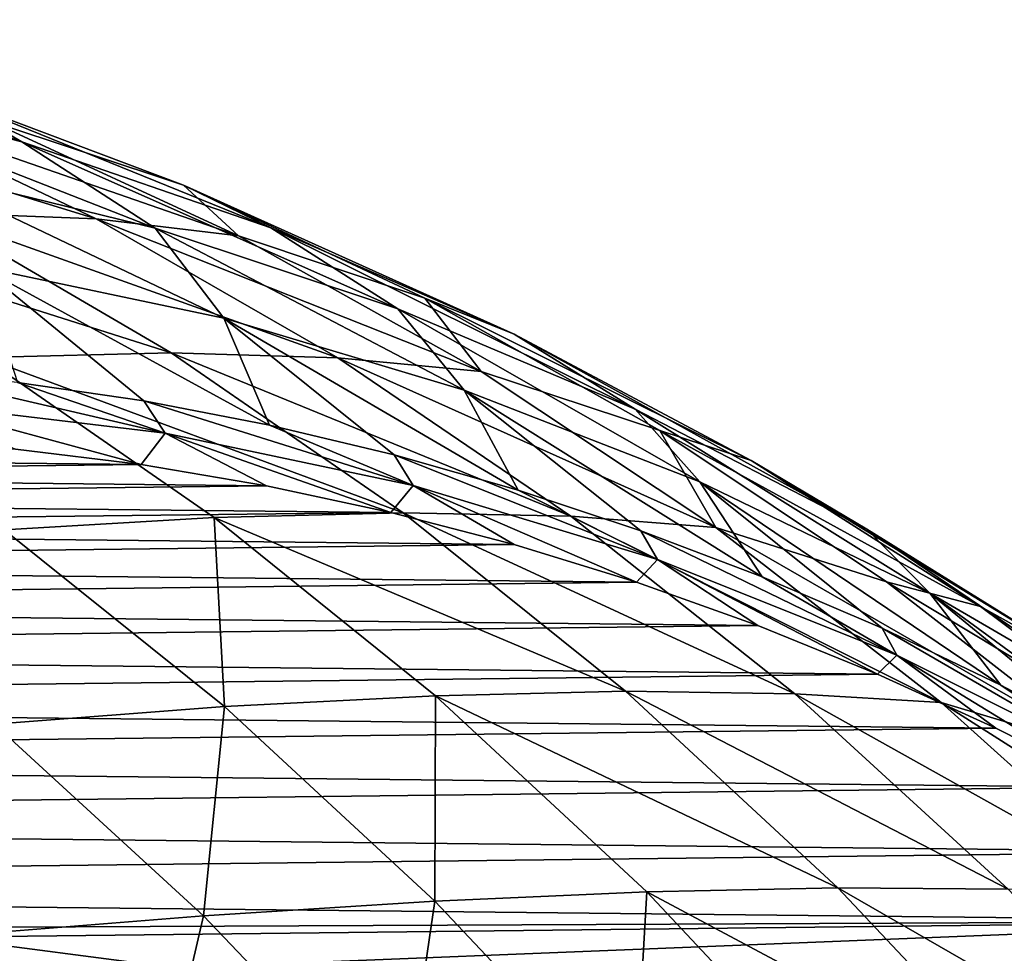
# Model space of a CAD drawing. Header units: metres. Extents: x -13 to 104, y -17 to 17.
# Tile 229 of 235: x 95.24 to 98.65, y 12.76 to 16. Entities that reach past the tile are written whole.
import ezdxf

# ---------------------------------------------------------------- set-up
doc = ezdxf.new("R2010")
doc.units = ezdxf.units.M
doc.layers.add('solid_508351', color=7, linetype='CONTINUOUS')

msp = doc.modelspace()

# ---------------------------------------------------------------- linework, layer by layer
at = {"layer": 'solid_508351'}
for points in [[(94.072037, 16.002737, -8.078006), (94.365005, 15.804489, -6.880344), (95.243172, 15.578973, -7.495245)], [(94.945602, 15.751188, -8.689679), (94.072037, 16.002737, -8.078006), (95.243172, 15.578973, -7.495245)], [(94.365005, 15.804489, -6.880344), (94.85025, 15.488715, -5.839772), (95.705536, 15.27916, -6.438648)], [(95.243172, 15.578973, -7.495245), (94.365005, 15.804489, -6.880344), (95.705536, 15.27916, -6.438648)], [(94.06839, 15.751528, -12.369276), (94.638489, 15.723315, -11.327935), (95.501083, 15.311637, -11.931931)], [(94.927055, 15.33376, -12.970524), (94.06839, 15.751528, -12.369276), (95.501083, 15.311637, -11.931931)], [(94.945602, 15.751188, -8.689679), (95.243172, 15.578973, -7.495245), (96.106689, 15.280827, -8.099884)], [(95.803368, 15.428659, -9.290293), (94.945602, 15.751188, -8.689679), (96.106689, 15.280827, -8.099884)], [(95.12751, 15.653109, -10.237406), (94.945602, 15.751188, -8.689679), (95.803368, 15.428659, -9.290293)], [(94.638489, 15.723315, -11.327935), (95.12751, 15.653109, -10.237406), (95.994324, 15.252916, -10.844357)], [(95.501083, 15.311637, -11.931931), (94.638489, 15.723315, -11.327935), (95.994324, 15.252916, -10.844357)], [(95.994324, 15.252916, -10.844357), (95.12751, 15.653109, -10.237406), (95.803368, 15.428659, -9.290293)], [(95.243172, 15.578973, -7.495245), (95.705536, 15.27916, -6.438648), (96.547211, 14.999305, -7.027997)], [(96.106689, 15.280827, -8.099884), (95.243172, 15.578973, -7.495245), (96.547211, 14.999305, -7.027997)], [(94.85025, 15.488715, -5.839772), (95.097267, 15.145127, -4.659662), (95.943291, 14.966262, -5.252056)], [(95.705536, 15.27916, -6.438648), (94.85025, 15.488715, -5.839772), (95.943291, 14.966262, -5.252056)], [(95.803368, 15.428659, -9.290293), (96.106689, 15.280827, -8.099884), (96.95153, 14.91144, -8.691445)], [(96.641472, 15.036602, -9.877142), (95.803368, 15.428659, -9.290293), (96.95153, 14.91144, -8.691445)], [(95.994324, 15.252916, -10.844357), (95.803368, 15.428659, -9.290293), (96.641472, 15.036602, -9.877142)], [(94.27964, 15.31783, -13.960279), (94.927055, 15.33376, -12.970524), (95.760727, 14.846325, -13.554264)], [(95.109108, 14.829995, -14.541078), (94.27964, 15.31783, -13.960279), (95.760727, 14.846325, -13.554264)], [(94.927055, 15.33376, -12.970524), (95.501083, 15.311637, -11.931931), (96.338837, 14.829529, -12.518531)], [(95.760727, 14.846325, -13.554264), (94.927055, 15.33376, -12.970524), (96.338837, 14.829529, -12.518531)], [(95.501083, 15.311637, -11.931931), (95.994324, 15.252916, -10.844357), (96.836685, 14.781283, -11.434187)], [(96.338837, 14.829529, -12.518531), (95.501083, 15.311637, -11.931931), (96.836685, 14.781283, -11.434187)], [(95.705536, 15.27916, -6.438648), (95.943291, 14.966262, -5.252056), (96.77729, 14.717051, -5.836028)], [(96.547211, 14.999305, -7.027997), (95.705536, 15.27916, -6.438648), (96.77729, 14.717051, -5.836028)], [(96.106689, 15.280827, -8.099884), (96.547211, 14.999305, -7.027997), (97.371414, 14.650437, -7.605109)], [(96.95153, 14.91144, -8.691445), (96.106689, 15.280827, -8.099884), (97.371414, 14.650437, -7.605109)], [(96.836685, 14.781283, -11.434187), (95.994324, 15.252916, -10.844357), (96.641472, 15.036602, -9.877142)], [(96.101883, 14.595597, -4.060275), (95.943291, 14.966262, -5.252056), (95.097267, 15.145127, -4.659662)], [(95.665916, 14.679372, -3.755005), (96.101883, 14.595597, -4.060275), (95.097267, 15.145127, -4.659662)], [(95.227737, 14.743747, -3.44819), (95.665916, 14.679372, -3.755005), (95.097267, 15.145127, -4.659662)], [(96.641472, 15.036602, -9.877142), (96.95153, 14.91144, -8.691445), (97.773743, 14.472535, -9.267169)], [(97.456146, 14.576783, -10.447581), (96.641472, 15.036602, -9.877142), (97.773743, 14.472535, -9.267169)], [(96.836685, 14.781283, -11.434187), (96.641472, 15.036602, -9.877142), (97.456146, 14.576783, -10.447581)], [(96.547211, 14.999305, -7.027997), (96.77729, 14.717051, -5.836028), (97.595337, 14.398664, -6.408834)], [(97.371414, 14.650437, -7.605109), (96.547211, 14.999305, -7.027997), (97.595337, 14.398664, -6.408834)], [(96.964912, 14.370313, -4.66457), (96.77729, 14.717051, -5.836028), (95.943291, 14.966262, -5.252056)], [(96.535072, 14.492532, -4.363597), (96.964912, 14.370313, -4.66457), (95.943291, 14.966262, -5.252056)], [(96.101883, 14.595597, -4.060275), (96.535072, 14.492532, -4.363597), (95.943291, 14.966262, -5.252056)], [(96.95153, 14.91144, -8.691445), (97.371414, 14.650437, -7.605109), (98.174347, 14.234162, -8.167328)], [(97.773743, 14.472535, -9.267169), (96.95153, 14.91144, -8.691445), (98.174347, 14.234162, -8.167328)], [(95.109108, 14.829995, -14.541078), (95.760727, 14.846325, -13.554264), (96.565598, 14.291437, -14.117845)], [(95.909889, 14.275315, -15.101792), (95.109108, 14.829995, -14.541078), (96.565598, 14.291437, -14.117845)], [(95.181541, 14.23242, -16.032393), (95.109108, 14.829995, -14.541078), (95.909889, 14.275315, -15.101792)], [(95.760727, 14.846325, -13.554264), (96.338837, 14.829529, -12.518531), (97.147896, 14.279206, -13.085038)], [(96.565598, 14.291437, -14.117845), (95.760727, 14.846325, -13.554264), (97.147896, 14.279206, -13.085038)], [(96.338837, 14.829529, -12.518531), (96.836685, 14.781283, -11.434187), (97.650658, 14.240419, -12.004132)], [(97.147896, 14.279206, -13.085038), (96.338837, 14.829529, -12.518531), (97.650658, 14.240419, -12.004132)], [(95.740044, 14.56733, -3.534802), (95.227737, 14.743747, -3.44819), (94.787933, 14.788635, -3.140235)], [(94.870598, 14.671995, -2.926008), (95.740044, 14.56733, -3.534802), (94.787933, 14.788635, -3.140235)], [(97.650658, 14.240419, -12.004132), (96.836685, 14.781283, -11.434187), (97.456146, 14.576783, -10.447581)], [(95.740044, 14.56733, -3.534802), (95.665916, 14.679372, -3.755005), (95.227737, 14.743747, -3.44819)], [(97.812241, 14.069085, -5.257881), (97.595337, 14.398664, -6.408834), (96.77729, 14.717051, -5.836028)], [(97.390823, 14.229102, -4.962796), (97.812241, 14.069085, -5.257881), (96.77729, 14.717051, -5.836028)], [(96.964912, 14.370313, -4.66457), (97.390823, 14.229102, -4.962796), (96.77729, 14.717051, -5.836028)], [(95.65731, 14.45856, -3.22579), (95.740044, 14.56733, -3.534802), (94.870598, 14.671995, -2.926008)], [(95.221291, 14.512267, -2.920485), (95.65731, 14.45856, -3.22579), (94.870598, 14.671995, -2.926008)], [(96.60099, 14.385983, -4.137641), (96.101883, 14.595597, -4.060275), (95.665916, 14.679372, -3.755005)], [(95.740044, 14.56733, -3.534802), (96.60099, 14.385983, -4.137641), (95.665916, 14.679372, -3.755005)], [(97.371414, 14.650437, -7.605109), (97.595337, 14.398664, -6.408834), (98.3936, 14.0126, -6.96778)], [(98.174347, 14.234162, -8.167328), (97.371414, 14.650437, -7.605109), (98.3936, 14.0126, -6.96778)], [(96.60099, 14.385983, -4.137641), (96.535072, 14.492532, -4.363597), (96.101883, 14.595597, -4.060275)], [(95.65731, 14.45856, -3.22579), (96.09137, 14.385376, -3.529722), (95.740044, 14.56733, -3.534802)], [(96.522766, 14.292802, -3.831791), (96.60099, 14.385983, -4.137641), (95.740044, 14.56733, -3.534802)], [(96.09137, 14.385376, -3.529722), (96.522766, 14.292802, -3.831791), (95.740044, 14.56733, -3.534802)], [(97.456146, 14.576783, -10.447581), (97.773743, 14.472535, -9.267169), (98.569511, 13.966159, -9.824371)], [(98.243713, 14.051276, -10.999042), (97.456146, 14.576783, -10.447581), (98.569511, 13.966159, -9.824371)], [(97.650658, 14.240419, -12.004132), (97.456146, 14.576783, -10.447581), (98.243713, 14.051276, -10.999042)], [(92.598846, 14.4225, -1.084232), (95.65731, 14.45856, -3.22579), (93.033722, 14.486433, -1.388735)], [(93.033722, 14.486433, -1.388735), (95.65731, 14.45856, -3.22579), (95.221291, 14.512267, -2.920485)], [(97.448898, 14.12891, -4.731353), (96.964912, 14.370313, -4.66457), (96.535072, 14.492532, -4.363597)], [(96.60099, 14.385983, -4.137641), (97.448898, 14.12891, -4.731353), (96.535072, 14.492532, -4.363597)], [(92.598846, 14.4225, -1.084232), (96.09137, 14.385376, -3.529722), (95.65731, 14.45856, -3.22579)], [(97.773743, 14.472535, -9.267169), (98.174347, 14.234162, -8.167328), (98.952316, 13.752396, -8.712068)], [(98.569511, 13.966159, -9.824371), (97.773743, 14.472535, -9.267169), (98.952316, 13.752396, -8.712068)], [(92.166046, 14.339077, -0.781182), (96.09137, 14.385376, -3.529722), (92.598846, 14.4225, -1.084232)], [(92.166046, 14.339077, -0.781182), (96.522766, 14.292802, -3.831791), (96.09137, 14.385376, -3.529722)], [(96.522766, 14.292802, -3.831791), (96.951042, 14.180965, -4.131673), (96.60099, 14.385983, -4.137641)], [(97.376068, 14.049868, -4.429277), (97.448898, 14.12891, -4.731353), (96.60099, 14.385983, -4.137641)], [(96.951042, 14.180965, -4.131673), (97.376068, 14.049868, -4.429277), (96.60099, 14.385983, -4.137641)], [(98.639412, 13.693505, -5.837071), (98.3936, 14.0126, -6.96778), (97.595337, 14.398664, -6.408834)], [(98.228622, 13.890474, -5.549434), (98.639412, 13.693505, -5.837071), (97.595337, 14.398664, -6.408834)], [(97.812241, 14.069085, -5.257881), (98.228622, 13.890474, -5.549434), (97.595337, 14.398664, -6.408834)], [(97.448898, 14.12891, -4.731353), (97.390823, 14.229102, -4.962796), (96.964912, 14.370313, -4.66457)], [(91.736198, 14.236345, -0.480198), (96.522766, 14.292802, -3.831791), (92.166046, 14.339077, -0.781182)], [(91.736198, 14.236345, -0.480198), (96.951042, 14.180965, -4.131673), (96.522766, 14.292802, -3.831791)], [(95.909889, 14.275315, -15.101792), (96.565598, 14.291437, -14.117845), (97.338028, 13.671617, -14.658703)], [(96.565598, 14.291437, -14.117845), (97.147896, 14.279206, -13.085038), (97.92453, 13.663202, -13.628847)], [(97.338028, 13.671617, -14.658703), (96.565598, 14.291437, -14.117845), (97.92453, 13.663202, -13.628847)], [(95.946671, 13.618674, -16.568142), (95.181541, 14.23242, -16.032393), (95.909889, 14.275315, -15.101792)], [(96.678375, 13.656291, -15.639894), (95.909889, 14.275315, -15.101792), (97.338028, 13.671617, -14.658703)], [(95.946671, 13.618674, -16.568142), (95.909889, 14.275315, -15.101792), (96.678375, 13.656291, -15.639894)], [(97.147896, 14.279206, -13.085038), (97.650658, 14.240419, -12.004132), (98.432411, 13.632857, -12.551524)], [(97.92453, 13.663202, -13.628847), (97.147896, 14.279206, -13.085038), (98.432411, 13.632857, -12.551524)], [(91.30938, 14.114305, -0.181337), (96.951042, 14.180965, -4.131673), (91.736198, 14.236345, -0.480198)], [(95.146545, 13.557531, -17.440968), (95.181541, 14.23242, -16.032393), (95.946671, 13.618674, -16.568142)], [(98.279305, 13.797462, -5.31281), (97.812241, 14.069085, -5.257881), (97.390823, 14.229102, -4.962796)], [(97.448898, 14.12891, -4.731353), (98.279305, 13.797462, -5.31281), (97.390823, 14.229102, -4.962796)], [(97.650658, 14.240419, -12.004132), (98.243713, 14.051276, -10.999042), (99.000618, 13.462447, -11.529036)], [(98.432411, 13.632857, -12.551524), (97.650658, 14.240419, -12.004132), (99.000618, 13.462447, -11.529036)], [(98.174347, 14.234162, -8.167328), (98.3936, 14.0126, -6.96778), (99.168312, 13.560673, -7.510241)], [(98.952316, 13.752396, -8.712068), (98.174347, 14.234162, -8.167328), (99.168312, 13.560673, -7.510241)], [(91.30938, 14.114305, -0.181337), (97.376068, 14.049868, -4.429277), (96.951042, 14.180965, -4.131673)], [(90.886879, 13.973348, 0.114499), (97.376068, 14.049868, -4.429277), (91.30938, 14.114305, -0.181337)], [(97.376068, 14.049868, -4.429277), (97.796608, 13.899921, -4.723742), (97.448898, 14.12891, -4.731353)], [(98.212257, 13.731245, -5.014782), (98.279305, 13.797462, -5.31281), (97.448898, 14.12891, -4.731353)], [(97.796608, 13.899921, -4.723742), (98.212257, 13.731245, -5.014782), (97.448898, 14.12891, -4.731353)], [(90.886879, 13.973348, 0.114499), (97.796608, 13.899921, -4.723742), (97.376068, 14.049868, -4.429277)], [(98.279305, 13.797462, -5.31281), (98.228622, 13.890474, -5.549434), (97.812241, 14.069085, -5.257881)], [(98.243713, 14.051276, -10.999042), (98.569511, 13.966159, -9.824371), (99.335121, 13.394671, -10.360456)], [(99.000618, 13.462447, -11.529036), (98.243713, 14.051276, -10.999042), (99.335121, 13.394671, -10.360456)], [(99.442047, 13.245558, -6.399082), (99.168312, 13.560673, -7.510241), (98.3936, 14.0126, -6.96778)], [(99.044067, 13.478438, -6.120412), (99.442047, 13.245558, -6.399082), (98.3936, 14.0126, -6.96778)], [(98.639412, 13.693505, -5.837071), (99.044067, 13.478438, -6.120412), (98.3936, 14.0126, -6.96778)], [(90.468819, 13.8135, 0.407231), (97.796608, 13.899921, -4.723742), (90.886879, 13.973348, 0.114499)], [(98.569511, 13.966159, -9.824371), (98.952316, 13.752396, -8.712068), (99.701744, 13.207354, -9.23682)], [(99.335121, 13.394671, -10.360456), (98.569511, 13.966159, -9.824371), (99.701744, 13.207354, -9.23682)], [(90.468819, 13.8135, 0.407231), (98.212257, 13.731245, -5.014782), (97.796608, 13.899921, -4.723742)], [(99.087845, 13.393386, -5.878953), (98.639412, 13.693505, -5.837071), (98.228622, 13.890474, -5.549434)], [(98.279305, 13.797462, -5.31281), (99.087845, 13.393386, -5.878953), (98.228622, 13.890474, -5.549434)], [(90.055916, 13.63504, 0.696347), (98.212257, 13.731245, -5.014782), (90.468819, 13.8135, 0.407231)], [(98.212257, 13.731245, -5.014782), (98.622482, 13.544075, -5.302028), (98.279305, 13.797462, -5.31281)], [(99.027283, 13.338395, -5.585471), (99.087845, 13.393386, -5.878953), (98.279305, 13.797462, -5.31281)], [(98.622482, 13.544075, -5.302028), (99.027283, 13.338395, -5.585471), (98.279305, 13.797462, -5.31281)], [(90.055916, 13.63504, 0.696347), (98.622482, 13.544075, -5.302028), (98.212257, 13.731245, -5.014782)], [(96.678375, 13.656291, -15.639894), (97.338028, 13.671617, -14.658703), (98.074493, 12.989681, -15.174383)], [(97.338028, 13.671617, -14.658703), (97.92453, 13.663202, -13.628847), (98.665184, 12.984349, -14.147456)], [(98.074493, 12.989681, -15.174383), (97.338028, 13.671617, -14.658703), (98.665184, 12.984349, -14.147456)], [(99.087845, 13.393386, -5.878953), (99.044067, 13.478438, -6.120412), (98.639412, 13.693505, -5.837071)], [(89.64827, 13.438008, 0.981787), (98.622482, 13.544075, -5.302028), (90.055916, 13.63504, 0.696347)], [(96.676392, 12.943727, -17.079102), (95.946671, 13.618674, -16.568142), (96.678375, 13.656291, -15.639894)], [(96.676392, 12.943727, -17.079102), (96.678375, 13.656291, -15.639894), (97.41111, 12.975712, -16.15296)], [(97.41111, 12.975712, -16.15296), (96.678375, 13.656291, -15.639894), (98.074493, 12.989681, -15.174383)], [(97.92453, 13.663202, -13.628847), (98.432411, 13.632857, -12.551524), (99.178299, 12.961444, -13.073799)], [(98.665184, 12.984349, -14.147456), (97.92453, 13.663202, -13.628847), (99.178299, 12.961444, -13.073799)], [(98.432411, 13.632857, -12.551524), (99.000618, 13.462447, -11.529036), (99.723465, 12.812952, -12.035175)], [(99.178299, 12.961444, -13.073799), (98.432411, 13.632857, -12.551524), (99.723465, 12.812952, -12.035175)], [(95.873703, 12.892601, -17.950129), (95.146545, 13.557531, -17.440968), (95.946671, 13.618674, -16.568142)], [(95.873703, 12.892601, -17.950129), (95.946671, 13.618674, -16.568142), (96.676392, 12.943727, -17.079102)], [(89.64827, 13.438008, 0.981787), (99.027283, 13.338395, -5.585471), (98.622482, 13.544075, -5.302028)], [(95.004738, 12.822397, -18.762217), (95.146545, 13.557531, -17.440968), (95.873703, 12.892601, -17.950129)], [(89.247269, 13.223077, 1.262571), (99.027283, 13.338395, -5.585471), (89.64827, 13.438008, 0.981787)], [(89.247269, 13.223077, 1.262571), (99.425232, 13.114944, -5.86412), (99.027283, 13.338395, -5.585471)], [(88.852928, 12.990267, 1.538689), (99.425232, 13.114944, -5.86412), (89.247269, 13.223077, 1.262571)], [(88.852928, 12.990267, 1.538689), (99.816185, 12.873795, -6.137866), (99.425232, 13.114944, -5.86412)], [(94.137962, 12.847899, -2.161931), (99.816185, 12.873795, -6.137866), (88.852928, 12.990267, 1.538689)], [(97.41111, 12.975712, -16.15296), (98.074493, 12.989681, -15.174383), (98.77166, 12.248728, -15.662541)], [(98.074493, 12.989681, -15.174383), (98.665184, 12.984349, -14.147456), (99.366432, 12.245771, -14.638478)], [(98.77166, 12.248728, -15.662541), (98.074493, 12.989681, -15.174383), (99.366432, 12.245771, -14.638478)], [(97.367439, 12.210611, -17.562977), (96.676392, 12.943727, -17.079102), (97.41111, 12.975712, -16.15296)], [(97.367439, 12.210611, -17.562977), (97.41111, 12.975712, -16.15296), (98.10479, 12.236646, -16.638678)], [(98.10479, 12.236646, -16.638678), (97.41111, 12.975712, -16.15296), (98.77166, 12.248728, -15.662541)], [(96.562706, 12.16965, -18.432573), (95.873703, 12.892601, -17.950129), (96.676392, 12.943727, -17.079102)], [(96.562706, 12.16965, -18.432573), (96.676392, 12.943727, -17.079102), (97.367439, 12.210611, -17.562977)], [(95.69239, 12.113836, -19.243717), (95.004738, 12.822397, -18.762217), (95.873703, 12.892601, -17.950129)], [(95.69239, 12.113836, -19.243717), (95.873703, 12.892601, -17.950129), (96.562706, 12.16965, -18.432573)], [(94.137962, 12.847899, -2.161931), (94.958801, 12.818728, -2.736691), (99.816185, 12.873795, -6.137866)], [(94.958801, 12.818728, -2.736691), (95.775261, 12.711525, -3.308378), (99.816185, 12.873795, -6.137866)], [(95.775261, 12.711525, -3.308378), (100.199577, 12.615296, -6.406321), (99.816185, 12.873795, -6.137866)], [(94.757095, 12.043977, -19.991875), (95.004738, 12.822397, -18.762217), (95.69239, 12.113836, -19.243717)], [(94.874191, 12.633019, -2.692425), (95.675896, 12.534303, -3.253782), (94.958801, 12.818728, -2.736691)], [(95.675896, 12.534303, -3.253782), (95.775261, 12.711525, -3.308378), (94.958801, 12.818728, -2.736691)]]:
    msp.add_3dface(points, dxfattribs=at)

doc.saveas('drawing.dxf')
